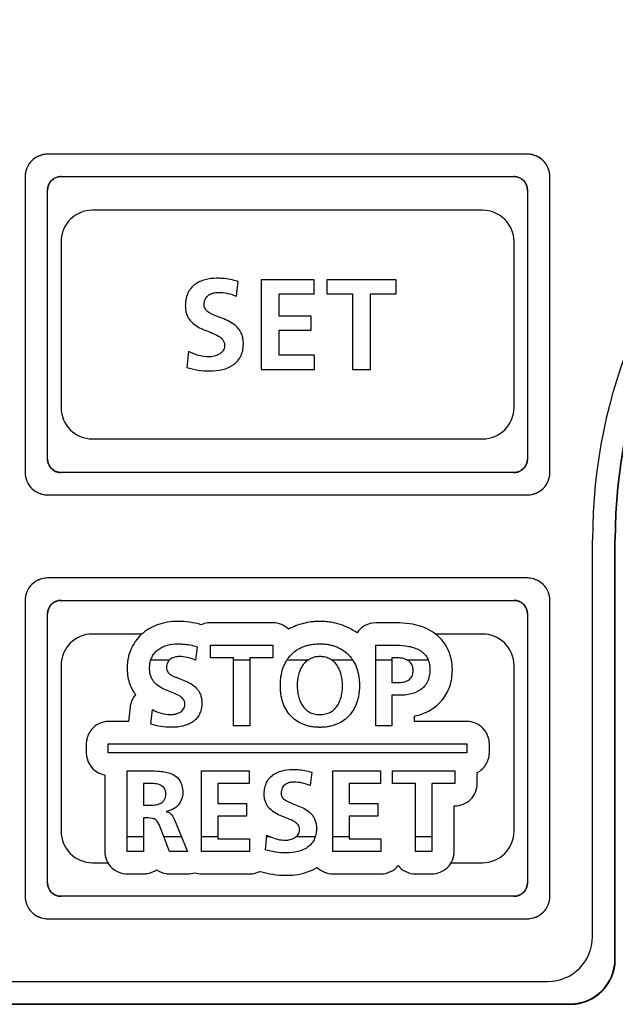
# Model space of a CAD drawing. Header units: millimetres. Extents: x 35 to 807, y -209 to 637.
# Tile 28 of 40: x 367 to 380, y 233 to 255. Entities that reach past the tile are written whole.
import ezdxf

# ---------------------------------------------------------------- set-up
doc = ezdxf.new("R2010")
doc.units = ezdxf.units.MM
doc.layers.add('11', color=2, linetype='CONTINUOUS')

msp = doc.modelspace()

# ---------------------------------------------------------------- linework, layer by layer
at = {"layer": '11'}
for p, q in [((367.514, 252.155), (367.513, 252.155)), ((378.465, 252.224), (367.765, 252.224)), ((378.716, 252.155), (378.715, 252.156)), ((367.333, 251.975), (367.333, 251.974)), ((378.897, 251.974), (378.896, 251.975)), ((367.265, 251.724), (367.265, 245.124)), ((368.065, 251.724), (378.165, 251.724)), ((378.965, 245.124), (378.965, 251.724)), ((367.765, 245.424), (367.765, 251.424)), ((378.465, 251.424), (378.465, 245.424)), ((377.465, 250.974), (368.765, 250.974)), ((368.065, 250.274), (368.065, 246.574)), ((378.165, 246.574), (378.165, 250.274)), ((371.976, 249.056), (372.013, 249.385)), ((372.528, 249.422), (372.528, 247.424)), ((373.708, 249.422), (372.528, 249.422)), ((373.708, 249.108), (373.708, 249.422)), ((373.989, 249.422), (373.989, 249.108)), ((375.536, 249.422), (373.989, 249.422)), ((375.536, 249.108), (375.536, 249.422)), ((372.929, 248.615), (372.929, 249.108)), ((372.929, 249.108), (373.708, 249.108)), ((373.989, 249.108), (374.562, 249.108)), ((374.562, 249.108), (374.562, 247.424)), ((374.963, 247.424), (374.963, 249.108)), ((374.963, 249.108), (375.536, 249.108)), ((373.642, 248.615), (372.929, 248.615)), ((373.642, 248.3), (373.642, 248.615)), ((372.929, 247.739), (372.929, 248.3)), ((372.929, 248.3), (373.642, 248.3)), ((370.905, 247.827), (370.868, 247.467)), ((373.714, 247.739), (372.929, 247.739)), ((373.714, 247.424), (373.714, 247.739)), ((372.528, 247.424), (373.714, 247.424)), ((374.562, 247.424), (374.963, 247.424)), ((368.765, 245.874), (377.465, 245.874)), ((378.165, 245.124), (368.065, 245.124)), ((367.333, 244.873), (367.333, 244.872)), ((378.896, 244.872), (378.896, 244.873)), ((367.513, 244.692), (367.514, 244.692)), ((367.765, 244.624), (378.465, 244.624)), ((378.715, 244.692), (378.716, 244.692)), ((379.915, 234.774), (379.915, 243.624)), ((380.415, 234.273), (380.415, 243.624)), ((380.424, 234.265), (380.424, 243.624)), ((367.514, 242.705), (367.513, 242.704)), ((378.465, 242.773), (367.765, 242.773)), ((378.716, 242.704), (378.715, 242.705)), ((367.333, 242.524), (367.333, 242.523)), ((378.897, 242.523), (378.896, 242.524)), ((367.265, 242.273), (367.265, 235.673)), ((368.065, 242.273), (378.165, 242.273)), ((378.965, 235.673), (378.965, 242.273)), ((367.765, 235.973), (367.765, 241.973)), ((372.787, 241.772), (371.395, 241.772)), ((375.54, 241.772), (375.083, 241.772)), ((378.465, 241.973), (378.465, 235.973)), ((369.869, 241.523), (368.765, 241.523)), ((377.465, 241.523), (376.413, 241.523)), ((371.099, 241.239), (371.066, 240.942)), ((371.395, 240.989), (371.395, 241.272)), ((371.395, 241.272), (372.787, 241.272)), ((372.787, 241.272), (372.787, 240.989)), ((375.083, 239.473), (375.083, 241.272)), ((375.083, 241.272), (375.54, 241.272)), ((370.069, 240.949), (370.488, 240.949)), ((371.049, 240.949), (371.066, 240.949)), ((371.911, 240.989), (371.395, 240.989)), ((371.911, 239.473), (371.911, 240.989)), ((371.911, 240.949), (372.272, 240.949)), ((372.272, 240.989), (372.272, 239.473)), ((372.787, 240.989), (372.272, 240.989)), ((373.106, 240.949), (373.582, 240.949)), ((374.092, 240.949), (374.563, 240.949)), ((375.083, 240.949), (375.444, 240.949)), ((375.444, 240.989), (375.444, 240.44)), ((375.571, 240.989), (375.444, 240.989)), ((375.773, 240.949), (376.25, 240.949)), ((368.065, 240.823), (368.065, 237.123)), ((378.165, 237.123), (378.165, 240.823)), ((375.444, 240.44), (375.571, 240.44)), ((375.444, 240.156), (375.444, 239.473)), ((375.597, 240.156), (375.444, 240.156)), ((369.604, 239.888), (369.572, 239.573)), ((370.068, 239.512), (370.102, 239.836)), ((369.572, 239.573), (369.128, 239.573)), ((375.944, 239.573), (375.944, 239.692)), ((377.115, 239.573), (375.944, 239.573)), ((372.272, 239.473), (371.911, 239.473)), ((375.444, 239.473), (375.083, 239.473)), ((368.628, 239.073), (368.628, 238.873)), ((369.115, 238.873), (369.115, 239.073)), ((369.115, 239.073), (377.115, 239.073)), ((377.115, 239.073), (377.115, 238.873)), ((377.615, 238.873), (377.615, 239.073)), ((377.115, 238.873), (369.115, 238.873)), ((369.541, 236.673), (369.541, 238.473)), ((369.541, 238.473), (369.931, 238.473)), ((371.199, 236.673), (371.199, 238.473)), ((371.199, 238.473), (372.261, 238.473)), ((372.261, 238.473), (372.261, 238.189)), ((374.128, 236.673), (374.128, 238.473)), ((374.128, 238.473), (375.191, 238.473)), ((375.191, 238.473), (375.191, 238.189)), ((375.453, 238.189), (375.453, 238.473)), ((375.453, 238.473), (376.845, 238.473)), ((376.845, 238.473), (376.845, 238.189)), ((369.041, 238.382), (369.041, 236.673)), ((373.655, 238.439), (373.621, 238.143)), ((377.345, 238.189), (377.345, 238.432)), ((369.902, 238.189), (369.902, 237.704)), ((370.021, 238.189), (369.902, 238.189)), ((371.56, 238.189), (371.56, 237.745)), ((372.261, 238.189), (371.56, 238.189)), ((374.489, 238.189), (374.489, 237.745)), ((375.191, 238.189), (374.489, 238.189)), ((375.968, 238.189), (375.453, 238.189)), ((375.968, 236.673), (375.968, 238.189)), ((376.329, 238.189), (376.329, 236.673)), ((376.845, 238.189), (376.329, 238.189)), ((369.902, 237.704), (370.021, 237.704)), ((371.56, 237.745), (372.202, 237.745)), ((372.202, 237.745), (372.202, 237.462)), ((374.489, 237.745), (375.131, 237.745)), ((375.131, 237.745), (375.131, 237.462)), ((376.83, 236.673), (376.83, 237.689)), ((376.83, 237.689), (376.845, 237.689)), ((369.902, 237.42), (369.902, 236.673)), ((370.018, 237.42), (369.902, 237.42)), ((370.408, 237.568), (370.408, 237.562)), ((370.598, 237.377), (370.887, 236.673)), ((371.56, 237.462), (371.56, 236.956)), ((372.202, 237.462), (371.56, 237.462)), ((374.489, 237.462), (374.489, 236.956)), ((375.131, 237.462), (374.489, 237.462)), ((370.485, 236.673), (370.268, 237.235)), ((369.902, 236.998), (369.541, 236.998)), ((370.754, 236.998), (370.36, 236.998)), ((371.56, 236.998), (371.199, 236.998)), ((371.56, 236.956), (372.266, 236.956)), ((372.266, 236.956), (372.266, 236.673)), ((372.623, 236.711), (372.657, 237.036)), ((372.737, 236.998), (372.653, 236.998)), ((373.732, 236.998), (373.3, 236.998)), ((374.489, 236.998), (374.128, 236.998)), ((374.489, 236.956), (375.196, 236.956)), ((375.196, 236.956), (375.196, 236.673)), ((376.329, 236.998), (375.968, 236.998)), ((369.902, 236.673), (369.541, 236.673)), ((370.887, 236.673), (370.485, 236.673)), ((372.266, 236.673), (371.199, 236.673)), ((375.196, 236.673), (374.128, 236.673)), ((376.329, 236.673), (375.968, 236.673)), ((368.765, 236.423), (369.109, 236.423)), ((376.762, 236.423), (377.465, 236.423)), ((369.541, 236.173), (369.902, 236.173)), ((370.485, 236.173), (370.887, 236.173)), ((371.198, 236.173), (372.266, 236.173)), ((372.503, 236.226), (372.541, 236.217)), ((374.128, 236.173), (375.196, 236.173)), ((375.969, 236.173), (376.33, 236.173)), ((378.165, 235.673), (368.065, 235.673)), ((367.333, 235.422), (367.333, 235.421)), ((378.896, 235.421), (378.896, 235.422)), ((367.513, 235.241), (367.514, 235.241)), ((378.715, 235.241), (378.716, 235.241)), ((367.765, 235.173), (378.465, 235.173)), ((354.215, 233.774), (378.915, 233.774)), ((353.706, 233.265), (379.424, 233.265)), ((353.715, 233.274), (379.415, 233.274))]:
    msp.add_line(p, q, dxfattribs=at)
for centre, radius, start, end in [((391.915, 243.624), 12, 90, 180), ((391.915, 243.624), 11.5, 90, 180), ((391.915, 243.624), 11.491, 90, 180), ((367.748, 251.739), 0.477, 127.314, 134.9462), ((367.764, 251.719), 0.503, 119.9064, 127.3215), ((367.772, 251.704), 0.52, 112.5499, 119.8045), ((367.774, 251.701), 0.523, 112.3627, 112.5587), ((367.773, 251.703), 0.521, 105.1582, 112.3685), ((367.772, 251.708), 0.516, 104.9727, 105.1476), ((367.769, 251.718), 0.505, 97.5862, 104.9989), ((367.765, 251.748), 0.476, 90.0472, 97.598), ((378.464, 251.749), 0.475, 82.329, 89.9519), ((378.461, 251.719), 0.504, 74.9934, 82.342), ((378.458, 251.709), 0.515, 74.8466, 75.0193), ((378.457, 251.704), 0.52, 67.6229, 74.8356), ((378.456, 251.702), 0.522, 67.4318, 67.629), ((378.457, 251.705), 0.519, 60.1885, 67.4403), ((378.465, 251.719), 0.503, 52.6564, 60.0822), ((378.481, 251.739), 0.477, 45.0432, 52.6638), ((367.784, 251.716), 0.52, 157.6079, 164.8251), ((367.786, 251.715), 0.522, 157.4159, 157.6145), ((367.783, 251.716), 0.519, 150.1745, 157.424), ((367.769, 251.724), 0.503, 142.6348, 150.0621), ((367.749, 251.74), 0.477, 135.0238, 142.6423), ((378.481, 251.74), 0.477, 37.3277, 44.9657), ((378.46, 251.724), 0.503, 29.932, 37.3355), ((378.446, 251.716), 0.519, 22.5714, 29.8212), ((378.444, 251.715), 0.522, 22.3812, 22.5795), ((378.446, 251.716), 0.52, 15.172, 22.3878), ((367.738, 251.724), 0.474, 172.3248, 179.9516), ((367.768, 251.72), 0.503, 164.98, 172.3377), ((367.778, 251.717), 0.514, 164.8365, 165.0065), ((368.051, 251.438), 0.281, 130.8254, 139.3094), ((368.061, 251.426), 0.296, 122.65, 130.8075), ((368.068, 251.415), 0.309, 114.5308, 122.6627), ((368.07, 251.411), 0.313, 106.4423, 114.5499), ((368.068, 251.419), 0.305, 98.4001, 106.4617), ((368.066, 251.427), 0.297, 98.1697, 98.366), ((368.065, 251.438), 0.286, 90.055, 98.2192), ((378.164, 251.438), 0.286, 81.7808, 89.945), ((378.163, 251.428), 0.297, 81.634, 81.8303), ((378.162, 251.419), 0.305, 73.5911, 81.6003), ((378.16, 251.411), 0.313, 65.5938, 73.6101), ((378.161, 251.415), 0.31, 57.5172, 65.6127), ((378.168, 251.426), 0.296, 49.3255, 57.5307), ((378.178, 251.438), 0.281, 40.8255, 49.3095), ((378.451, 251.717), 0.514, 14.9899, 15.1606), ((378.462, 251.72), 0.503, 7.5976, 15.0168), ((378.491, 251.724), 0.474, 0.0475, 7.6091), ((368.051, 251.424), 0.286, 171.7807, 179.945), ((368.061, 251.422), 0.297, 171.634, 171.8303), ((368.069, 251.421), 0.305, 163.591, 171.6002), ((368.077, 251.419), 0.313, 155.5937, 163.61), ((368.074, 251.42), 0.31, 147.5171, 155.6126), ((368.063, 251.428), 0.296, 139.3254, 147.5306), ((378.167, 251.428), 0.296, 32.6501, 40.8077), ((378.156, 251.421), 0.309, 24.5309, 32.6628), ((378.152, 251.419), 0.313, 16.4423, 24.55), ((378.16, 251.421), 0.305, 8.4001, 16.4617), ((378.168, 251.422), 0.297, 8.1697, 8.366), ((378.179, 251.424), 0.286, 0.055, 8.2193), ((368.765, 250.274), 0.7, 90, 180), ((377.465, 250.274), 0.7, 0, 90), ((368.765, 246.574), 0.7, 180, 270), ((377.465, 246.574), 0.7, 270, 0), ((368.051, 245.424), 0.286, 180.055, 188.2192), ((368.061, 245.425), 0.297, 188.1697, 188.366), ((368.069, 245.427), 0.305, 188.4001, 196.4617), ((368.077, 245.429), 0.313, 196.4423, 204.55), ((368.074, 245.427), 0.309, 204.5308, 212.6627), ((378.155, 245.427), 0.31, 327.5172, 335.6127), ((378.152, 245.429), 0.313, 335.5938, 343.6101), ((378.16, 245.427), 0.305, 343.591, 351.6003), ((378.179, 245.424), 0.286, 351.7808, 359.945), ((378.168, 245.425), 0.297, 351.634, 351.8303), ((367.74, 245.124), 0.476, 180.0473, 187.6014), ((367.77, 245.128), 0.505, 187.5896, 195.0045), ((368.062, 245.42), 0.296, 212.65, 220.8076), ((368.051, 245.41), 0.281, 220.8255, 229.3095), ((368.061, 245.422), 0.296, 229.3254, 237.5306), ((368.068, 245.433), 0.31, 237.5172, 245.6127), ((368.07, 245.436), 0.313, 245.5938, 253.6101), ((368.068, 245.428), 0.305, 253.591, 261.6003), ((368.066, 245.42), 0.297, 261.634, 261.8303), ((368.065, 245.41), 0.286, 261.7808, 269.945), ((378.164, 245.41), 0.286, 270.055, 278.2192), ((378.163, 245.42), 0.297, 278.1697, 278.366), ((378.162, 245.428), 0.305, 278.4001, 286.4617), ((378.16, 245.436), 0.313, 286.4423, 294.55), ((378.161, 245.433), 0.309, 294.5308, 302.6627), ((378.169, 245.421), 0.296, 302.65, 310.8076), ((378.178, 245.41), 0.281, 310.8255, 319.3095), ((378.167, 245.42), 0.296, 319.3254, 327.5306), ((378.46, 245.128), 0.505, 344.9998, 352.3435), ((378.489, 245.124), 0.476, 352.3303, 359.9519), ((367.78, 245.13), 0.516, 194.9781, 195.1522), ((367.785, 245.132), 0.521, 195.1629, 202.3752), ((367.787, 245.133), 0.523, 202.3694, 202.566), ((367.784, 245.131), 0.52, 202.5571, 209.8118), ((367.769, 245.123), 0.503, 209.916, 217.3292), ((378.46, 245.123), 0.503, 322.6627, 330.0902), ((378.446, 245.131), 0.52, 330.1924, 337.4476), ((378.444, 245.132), 0.521, 337.629, 344.8401), ((378.443, 245.133), 0.523, 337.4387, 337.6348), ((378.45, 245.13), 0.516, 344.8507, 345.0254), ((367.745, 245.104), 0.472, 217.2824, 232.7017), ((367.764, 245.128), 0.503, 232.6555, 240.0841), ((367.772, 245.143), 0.52, 240.1882, 247.4429), ((367.774, 245.145), 0.523, 247.434, 247.6306), ((367.773, 245.144), 0.521, 247.6248, 254.8371), ((367.772, 245.139), 0.516, 254.8478, 255.0219), ((367.769, 245.128), 0.505, 254.9961, 262.3422), ((367.765, 245.099), 0.476, 262.329, 269.9518), ((378.464, 245.098), 0.475, 270.0475, 277.6066), ((378.461, 245.127), 0.504, 277.5949, 285.0127), ((378.458, 245.138), 0.515, 284.9861, 285.158), ((378.457, 245.143), 0.52, 285.1691, 292.3839), ((378.456, 245.145), 0.522, 292.3777, 292.5754), ((378.457, 245.142), 0.519, 292.5669, 299.8188), ((378.465, 245.128), 0.503, 299.9276, 307.3345), ((378.481, 245.108), 0.477, 307.3268, 314.9656), ((378.481, 245.107), 0.477, 315.0436, 322.67), ((367.748, 242.289), 0.477, 127.314, 134.9462), ((367.764, 242.268), 0.503, 119.9064, 127.3215), ((367.772, 242.254), 0.52, 112.5499, 119.8045), ((367.774, 242.251), 0.523, 112.3627, 112.5587), ((367.773, 242.252), 0.521, 105.1582, 112.3685), ((367.772, 242.258), 0.516, 104.9727, 105.1476), ((367.769, 242.268), 0.505, 97.5862, 104.9989), ((367.765, 242.297), 0.476, 90.0472, 97.598), ((378.464, 242.298), 0.475, 82.329, 89.9519), ((378.461, 242.269), 0.504, 74.9934, 82.342), ((378.458, 242.259), 0.515, 74.8466, 75.0193), ((378.457, 242.253), 0.52, 67.6229, 74.8356), ((378.456, 242.251), 0.522, 67.4318, 67.629), ((378.457, 242.254), 0.519, 60.1885, 67.4403), ((378.465, 242.268), 0.503, 52.6564, 60.0822), ((378.481, 242.289), 0.477, 45.0432, 52.6638), ((367.784, 242.265), 0.52, 157.6079, 164.8251), ((367.786, 242.264), 0.522, 157.4159, 157.6145), ((367.783, 242.265), 0.519, 150.1745, 157.424), ((367.769, 242.273), 0.503, 142.6348, 150.0621), ((367.749, 242.289), 0.477, 135.0238, 142.6423), ((378.481, 242.289), 0.477, 37.3277, 44.9657), ((378.46, 242.273), 0.503, 29.932, 37.3355), ((378.446, 242.265), 0.519, 22.5714, 29.8212), ((378.444, 242.264), 0.522, 22.3812, 22.5795), ((378.446, 242.265), 0.52, 15.172, 22.3878), ((367.738, 242.273), 0.474, 172.3248, 179.9516), ((367.768, 242.269), 0.503, 164.98, 172.3377), ((367.778, 242.267), 0.514, 164.8365, 165.0065), ((368.061, 241.975), 0.296, 122.65, 130.8075), ((368.068, 241.964), 0.309, 114.5308, 122.6627), ((368.07, 241.961), 0.313, 106.4423, 114.5499), ((368.068, 241.969), 0.305, 98.4001, 106.4617), ((368.066, 241.977), 0.297, 98.1697, 98.366), ((368.065, 241.987), 0.286, 90.055, 98.2192), ((378.164, 241.987), 0.286, 81.7808, 89.945), ((378.163, 241.977), 0.297, 81.634, 81.8303), ((378.162, 241.969), 0.305, 73.5911, 81.6003), ((378.16, 241.961), 0.313, 65.5938, 73.6101), ((378.161, 241.964), 0.31, 57.5172, 65.6127), ((378.168, 241.975), 0.296, 49.3255, 57.5307), ((378.451, 242.267), 0.514, 14.9899, 15.1606), ((378.462, 242.269), 0.503, 7.5976, 15.0168), ((378.491, 242.273), 0.474, 0.0475, 7.6091), ((368.051, 241.973), 0.286, 171.7807, 179.945), ((368.061, 241.972), 0.297, 171.634, 171.8303), ((368.069, 241.97), 0.305, 163.591, 171.6002), ((368.077, 241.968), 0.313, 155.5937, 163.61), ((368.074, 241.97), 0.31, 147.5171, 155.6126), ((368.063, 241.977), 0.296, 139.3254, 147.5306), ((368.051, 241.987), 0.281, 130.8254, 139.3094), ((378.178, 241.987), 0.281, 40.8255, 49.3095), ((378.167, 241.977), 0.296, 32.6501, 40.8077), ((378.156, 241.97), 0.309, 24.5309, 32.6628), ((378.152, 241.968), 0.313, 16.4423, 24.55), ((378.16, 241.97), 0.305, 8.4001, 16.4617), ((378.168, 241.972), 0.297, 8.1697, 8.366), ((378.179, 241.973), 0.286, 0.055, 8.2193), ((370.667, 239.913), 1.891, 73.8504, 89.9434), ((368.765, 240.823), 0.7, 90, 180), ((377.465, 240.823), 0.7, 0, 90), ((370.694, 240.088), 0.932, 66.5084, 67.6018), ((369.135, 239.068), 0.508, 167.5746, 168.1281), ((377.095, 239.065), 0.52, 17.5664, 17.9002), ((369.134, 238.877), 0.507, 191.9123, 192.4096), ((369.137, 238.878), 0.51, 192.4111, 194.6), ((377.11, 238.877), 0.505, 342.0148, 342.3364), ((368.765, 237.123), 0.7, 180, 270), ((373.13, 237.907), 0.991, 241.4819, 246.6438), ((377.465, 237.123), 0.7, 270, 0), ((368.051, 235.973), 0.286, 180.055, 188.2192), ((368.061, 235.974), 0.297, 188.1697, 188.366), ((368.069, 235.976), 0.305, 188.4001, 196.4617), ((368.077, 235.978), 0.313, 196.4423, 204.55), ((368.074, 235.976), 0.309, 204.5308, 212.6627), ((378.155, 235.976), 0.31, 327.5172, 335.6127), ((378.152, 235.978), 0.313, 335.5938, 343.6101), ((378.16, 235.976), 0.305, 343.591, 351.6003), ((378.179, 235.973), 0.286, 351.7808, 359.945), ((378.168, 235.974), 0.297, 351.634, 351.8303), ((367.74, 235.673), 0.476, 180.0473, 187.6014), ((368.062, 235.969), 0.296, 212.65, 220.8076), ((368.051, 235.959), 0.281, 220.8255, 229.3095), ((368.061, 235.971), 0.296, 229.3254, 237.5306), ((368.068, 235.982), 0.31, 237.5172, 245.6127), ((368.07, 235.985), 0.313, 245.5938, 253.6101), ((368.068, 235.977), 0.305, 253.591, 261.6003), ((368.066, 235.969), 0.297, 261.634, 261.8303), ((368.065, 235.959), 0.286, 261.7808, 269.945), ((378.164, 235.959), 0.286, 270.055, 278.2192), ((378.163, 235.969), 0.297, 278.1697, 278.366), ((378.162, 235.978), 0.305, 278.4001, 286.4617), ((378.16, 235.986), 0.313, 286.4423, 294.55), ((378.161, 235.982), 0.309, 294.5308, 302.6627), ((378.169, 235.971), 0.296, 302.65, 310.8076), ((378.178, 235.959), 0.281, 310.8255, 319.3095), ((378.167, 235.969), 0.296, 319.3254, 327.5306), ((378.489, 235.673), 0.476, 352.3303, 359.9519), ((367.77, 235.677), 0.505, 187.5896, 195.0045), ((367.78, 235.68), 0.516, 194.9781, 195.1522), ((367.785, 235.681), 0.521, 195.1629, 202.3752), ((367.787, 235.682), 0.523, 202.3694, 202.566), ((367.784, 235.681), 0.52, 202.5571, 209.8118), ((367.769, 235.672), 0.503, 209.916, 217.3292), ((378.46, 235.672), 0.503, 322.6627, 330.0902), ((378.446, 235.681), 0.52, 330.1924, 337.4476), ((378.444, 235.681), 0.521, 337.629, 344.8401), ((378.443, 235.682), 0.523, 337.4387, 337.6348), ((378.45, 235.68), 0.516, 344.8507, 345.0254), ((378.46, 235.677), 0.505, 344.9998, 352.3435), ((367.745, 235.653), 0.472, 217.2824, 232.7017), ((367.764, 235.677), 0.503, 232.6555, 240.0841), ((367.772, 235.692), 0.52, 240.1882, 247.4429), ((367.774, 235.695), 0.523, 247.434, 247.6306), ((367.773, 235.693), 0.521, 247.6248, 254.8371), ((367.772, 235.688), 0.516, 254.8478, 255.0219), ((367.769, 235.678), 0.505, 254.9961, 262.3422), ((378.461, 235.677), 0.504, 277.5949, 285.0127), ((378.458, 235.687), 0.515, 284.9861, 285.158), ((378.457, 235.692), 0.52, 285.1691, 292.3839), ((378.456, 235.694), 0.522, 292.3777, 292.5754), ((378.457, 235.691), 0.519, 292.5669, 299.8188), ((378.465, 235.677), 0.503, 299.9276, 307.3345), ((378.481, 235.657), 0.477, 307.3268, 314.9656), ((378.481, 235.656), 0.477, 315.0436, 322.67), ((367.765, 235.649), 0.476, 262.329, 269.9518), ((378.464, 235.647), 0.475, 270.0475, 277.6066), ((378.915, 234.774), 1, 270, 0)]:
    msp.add_arc(centre, radius, start, end, dxfattribs=at)
for centre, major_axis, start_param, end_param in [((379.415, 234.274), (-0.707, 0.707), 2.356347, 3.926839), ((379.423, 234.265), (0.707, -0.707), -0.785246, 0.785246)]:
    msp.add_ellipse(centre, major_axis=major_axis, ratio=0.999695, start_param=start_param, end_param=end_param, dxfattribs=at)
for points, knots in [([(367.765, 252.224), (367.637, 252.224), (367.372, 252.117), (367.265, 251.851), (367.265, 251.724)], [0, 0, 0, 0, 0.500351, 1, 1, 1, 1]), ([(378.965, 251.724), (378.965, 251.851), (378.858, 252.117), (378.592, 252.224), (378.465, 252.224)], [0, 0, 0, 0, 0.499831, 1, 1, 1, 1]), ([(367.765, 251.424), (367.765, 251.501), (367.829, 251.66), (367.988, 251.724), (368.065, 251.724)], [0, 0, 0, 0, 0.499999, 1, 1, 1, 1]), ([(378.165, 251.724), (378.241, 251.724), (378.401, 251.66), (378.465, 251.501), (378.465, 251.424)], [0, 0, 0, 0, 0.500001, 1, 1, 1, 1]), ([(371.535, 249.457), (371.448, 249.457), (371.319, 249.442), (371.158, 249.386), (371.051, 249.323), (370.96, 249.239), (370.902, 249.15), (370.869, 249.068), (370.85, 249), (370.841, 248.939), (370.837, 248.887), (370.836, 248.841), (370.838, 248.789), (370.847, 248.717), (370.87, 248.636), (370.914, 248.552), (370.99, 248.459), (371.111, 248.371), (371.272, 248.298), (371.43, 248.239), (371.552, 248.185), (371.632, 248.131), (371.677, 248.085), (371.701, 248.037), (371.711, 247.996), (371.713, 247.963), (371.711, 247.93), (371.702, 247.89), (371.681, 247.844), (371.641, 247.799), (371.575, 247.751), (371.479, 247.715), (371.397, 247.704), (371.357, 247.704)], [0, 0, 0, 0, 0.090349, 0.134023, 0.176647, 0.219029, 0.262793, 0.285951, 0.310375, 0.336417, 0.350158, 0.364435, 0.385201, 0.404534, 0.439813, 0.472152, 0.503095, 0.564357, 0.626443, 0.686687, 0.740769, 0.764615, 0.786602, 0.807971, 0.819135, 0.831048, 0.842427, 0.853205, 0.873762, 0.894142, 0.915025, 0.958121, 1, 1, 1, 1]), ([(372.013, 249.385), (371.9, 249.423), (371.739, 249.452), (371.577, 249.457), (371.535, 249.457)], [0, 0, 0, 0, 0.738568, 1, 1, 1, 1]), ([(371.254, 248.864), (371.254, 248.91), (371.27, 248.998), (371.355, 249.091), (371.46, 249.134), (371.533, 249.142), (371.569, 249.142)], [0, 0, 0, 0, 0.293593, 0.535764, 0.771208, 1, 1, 1, 1]), ([(371.38, 247.389), (371.477, 247.389), (371.619, 247.403), (371.795, 247.46), (371.909, 247.523), (372.004, 247.607), (372.064, 247.695), (372.098, 247.776), (372.117, 247.843), (372.126, 247.903), (372.13, 247.954), (372.131, 248), (372.129, 248.053), (372.12, 248.125), (372.097, 248.208), (372.053, 248.293), (371.977, 248.388), (371.856, 248.478), (371.695, 248.551), (371.56, 248.601), (371.459, 248.642), (371.375, 248.682), (371.284, 248.742), (371.254, 248.825), (371.254, 248.864)], [0, 0, 0, 0, 0.119621, 0.175125, 0.227973, 0.279351, 0.331436, 0.358727, 0.387377, 0.417823, 0.433859, 0.450501, 0.475519, 0.498835, 0.541416, 0.580422, 0.617654, 0.690985, 0.764886, 0.83627, 0.869363, 0.899885, 0.952196, 1, 1, 1, 1]), ([(370.868, 247.467), (370.95, 247.446), (371.118, 247.401), (371.292, 247.389), (371.38, 247.389)], [0, 0, 0, 0, 0.491012, 1, 1, 1, 1]), ([(368.065, 245.124), (367.988, 245.124), (367.829, 245.188), (367.765, 245.347), (367.765, 245.424)], [0, 0, 0, 0, 0.5, 1, 1, 1, 1]), ([(378.465, 245.424), (378.465, 245.347), (378.401, 245.188), (378.241, 245.124), (378.165, 245.124)], [0, 0, 0, 0, 0.5, 1, 1, 1, 1]), ([(367.265, 245.124), (367.265, 244.996), (367.371, 244.73), (367.637, 244.624), (367.765, 244.624)], [0, 0, 0, 0, 0.5, 1, 1, 1, 1]), ([(378.465, 244.624), (378.592, 244.624), (378.858, 244.73), (378.965, 244.996), (378.965, 245.124)], [0, 0, 0, 0, 0.499819, 1, 1, 1, 1]), ([(367.765, 242.773), (367.637, 242.773), (367.372, 242.666), (367.265, 242.401), (367.265, 242.273)], [0, 0, 0, 0, 0.500351, 1, 1, 1, 1]), ([(378.965, 242.273), (378.965, 242.401), (378.858, 242.666), (378.592, 242.773), (378.465, 242.773)], [0, 0, 0, 0, 0.499831, 1, 1, 1, 1]), ([(367.765, 241.973), (367.765, 242.05), (367.829, 242.209), (367.988, 242.273), (368.065, 242.273)], [0, 0, 0, 0, 0.499999, 1, 1, 1, 1]), ([(378.165, 242.273), (378.241, 242.273), (378.401, 242.209), (378.465, 242.05), (378.465, 241.973)], [0, 0, 0, 0, 0.500001, 1, 1, 1, 1]), ([(370.669, 241.803), (370.514, 241.803), (370.217, 241.759), (369.897, 241.57), (369.715, 241.361), (369.615, 241.18), (369.572, 241.037), (369.557, 240.958), (369.556, 240.949)], [0, 0, 0, 0, 0.303316, 0.576406, 0.709147, 0.843003, 0.981333, 1, 1, 1, 1]), ([(371.395, 241.772), (371.377, 241.772), (371.308, 241.769), (371.24, 241.75), (371.193, 241.729)], [0, 0, 0, 0, 0.257073, 1, 1, 1, 1]), ([(373.137, 241.63), (373.092, 241.674), (372.982, 241.747), (372.853, 241.772), (372.787, 241.772)], [0, 0, 0, 0, 0.491304, 1, 1, 1, 1]), ([(374.665, 241.546), (374.609, 241.587), (374.487, 241.66), (374.287, 241.742), (374.106, 241.784), (373.955, 241.801), (373.844, 241.805), (373.739, 241.801), (373.614, 241.79), (373.463, 241.762), (373.293, 241.707), (373.187, 241.657), (373.137, 241.63)], [0, 0, 0, 0, 0.130253, 0.263521, 0.40181, 0.47357, 0.547421, 0.608467, 0.667854, 0.782419, 0.892702, 1, 1, 1, 1]), ([(375.083, 241.772), (375, 241.772), (374.834, 241.73), (374.709, 241.613), (374.665, 241.546)], [0, 0, 0, 0, 0.507746, 1, 1, 1, 1]), ([(376.769, 240.949), (376.758, 241.002), (376.707, 241.183), (376.521, 241.478), (376.092, 241.731), (375.737, 241.772), (375.54, 241.772)], [0, 0, 0, 0, 0.100305, 0.347937, 0.63156, 1, 1, 1, 1]), ([(370.069, 240.949), (370.069, 240.951), (370.076, 240.971), (370.099, 241.027), (370.151, 241.107), (370.233, 241.183), (370.33, 241.239), (370.474, 241.29), (370.591, 241.303), (370.669, 241.303)], [0, 0, 0, 0, 0.007935, 0.088311, 0.240181, 0.387237, 0.535115, 0.686625, 1, 1, 1, 1]), ([(370.669, 241.303), (370.707, 241.303), (370.852, 241.299), (370.997, 241.273), (371.099, 241.239)], [0, 0, 0, 0, 0.261448, 1, 1, 1, 1]), ([(373.105, 240.949), (373.128, 240.984), (373.187, 241.061), (373.282, 241.143), (373.379, 241.202), (373.458, 241.238), (373.544, 241.267), (373.636, 241.288), (373.717, 241.298), (373.785, 241.303), (373.819, 241.303), (373.837, 241.303)], [0, 0, 0, 0, 0.146423, 0.341457, 0.441173, 0.543604, 0.649756, 0.760598, 0.877051, 0.937666, 1, 1, 1, 1]), ([(373.837, 241.303), (373.854, 241.303), (373.889, 241.303), (373.956, 241.298), (374.036, 241.288), (374.127, 241.266), (374.239, 241.228), (374.366, 241.16), (374.483, 241.059), (374.542, 240.983), (374.564, 240.949)], [0, 0, 0, 0, 0.061929, 0.122237, 0.23837, 0.349279, 0.455855, 0.659424, 0.85688, 1, 1, 1, 1]), ([(375.54, 241.272), (375.634, 241.272), (375.774, 241.263), (375.948, 241.218), (376.063, 241.167), (376.16, 241.094), (376.219, 241.016), (376.244, 240.965), (376.25, 240.949)], [0, 0, 0, 0, 0.342569, 0.501442, 0.651053, 0.794224, 0.937818, 1, 1, 1, 1]), ([(369.556, 240.949), (369.551, 240.922), (369.543, 240.857), (369.539, 240.777), (369.54, 240.708), (369.544, 240.648), (369.552, 240.577), (369.569, 240.496), (369.598, 240.397), (369.647, 240.285), (369.699, 240.204), (369.727, 240.168)], [0, 0, 0, 0, 0.099119, 0.237422, 0.294491, 0.349835, 0.455779, 0.556153, 0.651777, 0.831518, 1, 1, 1, 1]), ([(370.509, 239.726), (370.545, 239.726), (370.618, 239.735), (370.705, 239.768), (370.764, 239.811), (370.8, 239.851), (370.819, 239.892), (370.827, 239.928), (370.829, 239.958), (370.827, 239.988), (370.818, 240.025), (370.797, 240.068), (370.756, 240.11), (370.684, 240.159), (370.574, 240.206), (370.432, 240.26), (370.287, 240.326), (370.178, 240.405), (370.109, 240.488), (370.07, 240.564), (370.049, 240.637), (370.041, 240.702), (370.039, 240.749), (370.04, 240.791), (370.044, 240.837), (370.052, 240.89), (370.063, 240.931), (370.069, 240.949)], [0, 0, 0, 0, 0.058867, 0.119404, 0.148728, 0.177341, 0.206193, 0.221315, 0.237278, 0.254028, 0.269725, 0.299765, 0.330667, 0.364175, 0.440158, 0.524794, 0.612016, 0.69808, 0.741553, 0.786986, 0.836551, 0.863714, 0.892889, 0.91296, 0.932278, 0.968884, 1, 1, 1, 1]), ([(370.487, 240.949), (370.47, 240.933), (370.428, 240.879), (370.416, 240.811), (370.416, 240.77)], [0, 0, 0, 0, 0.367049, 1, 1, 1, 1]), ([(370.7, 241.02), (370.667, 241.02), (370.601, 241.013), (370.529, 240.984), (370.495, 240.956), (370.487, 240.949)], [0, 0, 0, 0, 0.426618, 0.865809, 1, 1, 1, 1]), ([(373.81, 239.442), (373.801, 239.442), (373.775, 239.443), (373.716, 239.447), (373.635, 239.457), (373.542, 239.479), (373.429, 239.518), (373.302, 239.586), (373.174, 239.699), (373.076, 239.838), (373.005, 240.001), (372.971, 240.15), (372.957, 240.277), (372.954, 240.378), (372.957, 240.478), (372.971, 240.605), (373.006, 240.753), (373.06, 240.876), (373.098, 240.937), (373.105, 240.949)], [0, 0, 0, 0, 0.013163, 0.038743, 0.087836, 0.134516, 0.179195, 0.264144, 0.346316, 0.429023, 0.515041, 0.606451, 0.65468, 0.704743, 0.754778, 0.802875, 0.893804, 0.979205, 1, 1, 1, 1]), ([(373.582, 240.949), (373.56, 240.935), (373.51, 240.896), (373.446, 240.819), (373.393, 240.72), (373.344, 240.574), (373.327, 240.416), (373.335, 240.257), (373.356, 240.139), (373.391, 240.029), (373.442, 239.929), (373.512, 239.843), (373.586, 239.788), (373.654, 239.756), (373.71, 239.739), (373.761, 239.73), (373.803, 239.726), (373.826, 239.726), (373.837, 239.726)], [0, 0, 0, 0, 0.050248, 0.118752, 0.189043, 0.261635, 0.411185, 0.488232, 0.563901, 0.637276, 0.707978, 0.77669, 0.845557, 0.881232, 0.918441, 0.95781, 0.978515, 1, 1, 1, 1]), ([(373.837, 241.02), (373.826, 241.02), (373.804, 241.019), (373.763, 241.016), (373.713, 241.007), (373.657, 240.989), (373.614, 240.969), (373.59, 240.955), (373.582, 240.949)], [0, 0, 0, 0, 0.123054, 0.241944, 0.468923, 0.684618, 0.89245, 1, 1, 1, 1]), ([(374.564, 240.949), (374.573, 240.936), (374.611, 240.874), (374.667, 240.75), (374.702, 240.603), (374.717, 240.477), (374.72, 240.378), (374.717, 240.279), (374.702, 240.152), (374.668, 240.003), (374.596, 239.841), (374.497, 239.702), (374.369, 239.588), (374.242, 239.519), (374.129, 239.48), (374.037, 239.458), (373.957, 239.447), (373.889, 239.442), (373.846, 239.441), (373.819, 239.442), (373.81, 239.442)], [0, 0, 0, 0, 0.022454, 0.105865, 0.194124, 0.240575, 0.288739, 0.336958, 0.383558, 0.472305, 0.556317, 0.63741, 0.718, 0.801006, 0.844467, 0.889723, 0.93716, 0.96182, 0.987164, 1, 1, 1, 1]), ([(374.092, 240.949), (374.084, 240.955), (374.06, 240.969), (374.017, 240.989), (373.961, 241.007), (373.911, 241.016), (373.87, 241.019), (373.848, 241.02), (373.837, 241.02)], [0, 0, 0, 0, 0.107491, 0.315256, 0.530934, 0.757953, 0.876886, 1, 1, 1, 1]), ([(373.837, 239.726), (373.848, 239.726), (373.87, 239.726), (373.913, 239.73), (373.964, 239.739), (374.02, 239.756), (374.088, 239.788), (374.162, 239.843), (374.232, 239.929), (374.283, 240.029), (374.318, 240.139), (374.338, 240.257), (374.347, 240.416), (374.329, 240.574), (374.28, 240.72), (374.228, 240.819), (374.164, 240.896), (374.114, 240.935), (374.092, 240.949)], [0, 0, 0, 0, 0.021506, 0.042228, 0.081622, 0.118846, 0.154528, 0.223389, 0.292084, 0.36277, 0.436137, 0.511806, 0.588858, 0.738412, 0.810995, 0.88127, 0.949757, 1, 1, 1, 1]), ([(375.773, 240.949), (375.751, 240.96), (375.684, 240.983), (375.615, 240.989), (375.571, 240.989)], [0, 0, 0, 0, 0.358905, 1, 1, 1, 1]), ([(375.571, 240.44), (375.614, 240.44), (375.697, 240.446), (375.795, 240.48), (375.855, 240.53), (375.889, 240.578), (375.906, 240.627), (375.913, 240.671), (375.914, 240.708), (375.913, 240.744), (375.906, 240.789), (375.889, 240.839), (375.856, 240.89), (375.816, 240.926), (375.787, 240.943), (375.773, 240.949)], [0, 0, 0, 0, 0.164856, 0.313613, 0.384195, 0.456195, 0.534755, 0.578369, 0.625757, 0.673328, 0.71743, 0.797548, 0.87129, 0.943316, 1, 1, 1, 1]), ([(376.25, 240.949), (376.252, 240.945), (376.261, 240.921), (376.276, 240.874), (376.286, 240.817), (376.29, 240.767), (376.291, 240.729), (376.29, 240.69), (376.286, 240.642), (376.278, 240.584), (376.261, 240.52), (376.231, 240.444), (376.177, 240.36), (376.09, 240.28), (375.985, 240.222), (375.822, 240.168), (375.688, 240.156), (375.597, 240.156)], [0, 0, 0, 0, 0.008776, 0.061723, 0.11862, 0.148888, 0.180527, 0.211499, 0.241295, 0.297692, 0.350475, 0.40042, 0.494742, 0.586797, 0.681261, 0.781032, 1, 1, 1, 1]), ([(370.416, 240.77), (370.416, 240.735), (370.443, 240.66), (370.525, 240.606), (370.6, 240.57), (370.692, 240.533), (370.813, 240.488), (370.958, 240.422), (371.067, 240.341), (371.135, 240.256), (371.175, 240.179), (371.195, 240.105), (371.204, 240.039), (371.206, 239.992), (371.204, 239.95), (371.201, 239.904), (371.192, 239.85), (371.175, 239.79), (371.145, 239.717), (371.091, 239.638), (371.005, 239.562), (370.903, 239.506), (370.745, 239.454), (370.616, 239.442), (370.529, 239.442)], [0, 0, 0, 0, 0.047833, 0.100154, 0.130676, 0.163767, 0.235146, 0.309035, 0.382349, 0.419567, 0.458558, 0.50112, 0.524425, 0.549432, 0.566083, 0.582127, 0.612587, 0.641251, 0.668553, 0.720655, 0.772044, 0.824896, 0.8804, 1, 1, 1, 1]), ([(375.944, 239.692), (376.067, 239.719), (376.299, 239.803), (376.581, 240.036), (376.756, 240.358), (376.79, 240.602), (376.79, 240.728)], [0, 0, 0, 0, 0.260216, 0.500026, 0.739386, 1, 1, 1, 1]), ([(369.727, 240.168), (369.676, 240.11), (369.626, 240.015), (369.607, 239.914), (369.604, 239.888)], [0, 0, 0, 0, 0.745162, 1, 1, 1, 1]), ([(369.128, 239.573), (369, 239.573), (368.77, 239.481), (368.66, 239.27), (368.639, 239.178)], [0, 0, 0, 0, 0.578689, 1, 1, 1, 1]), ([(377.59, 239.225), (377.566, 239.3), (377.455, 239.488), (377.242, 239.573), (377.115, 239.573)], [0, 0, 0, 0, 0.37594, 1, 1, 1, 1]), ([(370.529, 239.442), (370.45, 239.442), (370.293, 239.452), (370.142, 239.493), (370.068, 239.512)], [0, 0, 0, 0, 0.508872, 1, 1, 1, 1]), ([(368.644, 238.75), (368.663, 238.677), (368.751, 238.501), (368.93, 238.402), (369.041, 238.382)], [0, 0, 0, 0, 0.393238, 1, 1, 1, 1]), ([(377.345, 238.432), (377.423, 238.473), (377.523, 238.563), (377.578, 238.682), (377.59, 238.721)], [0, 0, 0, 0, 0.691227, 1, 1, 1, 1]), ([(369.931, 238.473), (370.029, 238.473), (370.176, 238.474), (370.367, 238.454), (370.498, 238.422), (370.615, 238.365), (370.75, 238.236), (370.779, 238.084), (370.779, 237.985)], [0, 0, 0, 0, 0.263449, 0.391397, 0.511785, 0.624416, 0.734774, 1, 1, 1, 1]), ([(373.3, 236.997), (373.306, 237.002), (373.326, 237.018), (373.355, 237.051), (373.375, 237.092), (373.383, 237.129), (373.385, 237.158), (373.383, 237.188), (373.374, 237.225), (373.352, 237.268), (373.311, 237.31), (373.24, 237.359), (373.13, 237.406), (372.987, 237.46), (372.843, 237.526), (372.733, 237.605), (372.665, 237.688), (372.625, 237.764), (372.605, 237.837), (372.597, 237.902), (372.595, 237.948), (372.596, 237.991), (372.599, 238.037), (372.608, 238.092), (372.625, 238.154), (372.654, 238.227), (372.706, 238.307), (372.789, 238.383), (372.885, 238.439), (373.03, 238.491), (373.146, 238.504), (373.224, 238.504)], [0, 0, 0, 0, 0.010498, 0.033049, 0.055805, 0.067739, 0.080339, 0.09352, 0.105874, 0.12952, 0.15385, 0.180236, 0.240074, 0.30673, 0.375424, 0.443204, 0.477438, 0.513213, 0.552238, 0.573623, 0.596592, 0.612403, 0.627622, 0.656461, 0.683509, 0.709154, 0.757613, 0.804535, 0.851714, 0.900046, 1, 1, 1, 1]), ([(373.224, 238.504), (373.262, 238.504), (373.408, 238.499), (373.553, 238.473), (373.655, 238.439)], [0, 0, 0, 0, 0.261323, 1, 1, 1, 1]), ([(370.021, 237.704), (370.066, 237.704), (370.133, 237.707), (370.219, 237.722), (370.278, 237.743), (370.33, 237.774), (370.364, 237.812), (370.383, 237.848), (370.394, 237.88), (370.4, 237.909), (370.402, 237.934), (370.403, 237.954), (370.402, 237.973), (370.4, 237.998), (370.394, 238.026), (370.384, 238.056), (370.364, 238.091), (370.331, 238.126), (370.279, 238.155), (370.22, 238.174), (370.133, 238.187), (370.066, 238.189), (370.021, 238.189)], [0, 0, 0, 0, 0.130623, 0.193992, 0.254242, 0.311645, 0.368714, 0.398738, 0.430761, 0.465648, 0.484442, 0.504267, 0.523404, 0.541515, 0.57506, 0.605798, 0.634628, 0.689712, 0.745773, 0.805294, 0.868454, 1, 1, 1, 1]), ([(373.255, 238.22), (373.223, 238.22), (373.157, 238.212), (373.062, 238.174), (372.985, 238.09), (372.972, 238.011), (372.972, 237.97)], [0, 0, 0, 0, 0.228732, 0.464204, 0.706406, 1, 1, 1, 1]), ([(376.845, 237.689), (376.973, 237.689), (377.238, 237.796), (377.345, 238.061), (377.345, 238.189)], [0, 0, 0, 0, 0.500004, 1, 1, 1, 1]), ([(370.779, 237.985), (370.779, 237.887), (370.709, 237.677), (370.509, 237.581), (370.408, 237.568)], [0, 0, 0, 0, 0.489606, 1, 1, 1, 1]), ([(372.972, 237.97), (372.972, 237.935), (372.999, 237.86), (373.08, 237.806), (373.156, 237.77), (373.247, 237.733), (373.368, 237.688), (373.513, 237.622), (373.622, 237.541), (373.691, 237.456), (373.73, 237.379), (373.751, 237.305), (373.759, 237.239), (373.761, 237.192), (373.76, 237.15), (373.756, 237.104), (373.748, 237.053), (373.738, 237.014), (373.732, 236.997)], [0, 0, 0, 0, 0.075004, 0.157088, 0.20498, 0.256907, 0.368918, 0.484876, 0.599943, 0.658362, 0.719564, 0.786369, 0.822949, 0.862197, 0.88833, 0.913508, 0.961307, 1, 1, 1, 1]), ([(370.268, 237.235), (370.248, 237.287), (370.2, 237.402), (370.074, 237.42), (370.018, 237.42)], [0, 0, 0, 0, 0.499297, 1, 1, 1, 1]), ([(370.408, 237.562), (370.431, 237.56), (370.476, 237.545), (370.546, 237.482), (370.579, 237.419), (370.598, 237.377)], [0, 0, 0, 0, 0.249501, 0.497366, 1, 1, 1, 1]), ([(373.064, 236.925), (373.101, 236.925), (373.174, 236.935), (373.253, 236.965), (373.292, 236.991), (373.3, 236.997)], [0, 0, 0, 0, 0.434776, 0.881823, 1, 1, 1, 1]), ([(373.732, 236.997), (373.731, 236.995), (373.724, 236.973), (373.7, 236.917), (373.647, 236.837), (373.561, 236.762), (373.458, 236.706), (373.3, 236.654), (373.172, 236.642), (373.085, 236.642)], [0, 0, 0, 0, 0.011037, 0.086305, 0.229932, 0.371588, 0.517285, 0.670295, 1, 1, 1, 1]), ([(373.085, 236.642), (373.006, 236.642), (372.849, 236.652), (372.698, 236.693), (372.623, 236.711)], [0, 0, 0, 0, 0.508942, 1, 1, 1, 1]), ([(376.33, 236.173), (376.457, 236.173), (376.723, 236.279), (376.83, 236.545), (376.83, 236.673)], [0, 0, 0, 0, 0.500004, 1, 1, 1, 1]), ([(373.085, 236.142), (373.15, 236.142), (373.39, 236.155), (373.628, 236.227), (373.778, 236.316)], [0, 0, 0, 0, 0.272507, 1, 1, 1, 1]), ([(373.778, 236.316), (373.823, 236.272), (373.933, 236.198), (374.063, 236.173), (374.128, 236.173)], [0, 0, 0, 0, 0.491279, 1, 1, 1, 1]), ([(375.196, 236.173), (375.27, 236.173), (375.419, 236.207), (375.537, 236.303), (375.582, 236.359)], [0, 0, 0, 0, 0.507952, 1, 1, 1, 1]), ([(375.582, 236.359), (375.628, 236.303), (375.745, 236.207), (375.894, 236.173), (375.969, 236.173)], [0, 0, 0, 0, 0.492032, 1, 1, 1, 1]), ([(369.902, 236.173), (369.929, 236.173), (370.032, 236.181), (370.132, 236.222), (370.194, 236.266)], [0, 0, 0, 0, 0.259295, 1, 1, 1, 1]), ([(370.194, 236.266), (370.256, 236.222), (370.356, 236.181), (370.459, 236.173), (370.485, 236.173)], [0, 0, 0, 0, 0.743565, 1, 1, 1, 1]), ([(372.266, 236.173), (372.286, 236.173), (372.365, 236.178), (372.442, 236.203), (372.494, 236.23)], [0, 0, 0, 0, 0.257747, 1, 1, 1, 1]), ([(372.541, 236.217), (372.622, 236.197), (372.801, 236.153), (372.985, 236.142), (373.085, 236.142)], [0, 0, 0, 0, 0.453795, 1, 1, 1, 1]), ([(368.065, 235.673), (367.988, 235.673), (367.829, 235.737), (367.765, 235.896), (367.765, 235.973)], [0, 0, 0, 0, 0.5, 1, 1, 1, 1]), ([(378.465, 235.973), (378.465, 235.896), (378.401, 235.737), (378.241, 235.673), (378.165, 235.673)], [0, 0, 0, 0, 0.5, 1, 1, 1, 1]), ([(367.265, 235.673), (367.265, 235.545), (367.371, 235.279), (367.637, 235.173), (367.765, 235.173)], [0, 0, 0, 0, 0.5, 1, 1, 1, 1]), ([(378.465, 235.173), (378.592, 235.173), (378.858, 235.28), (378.965, 235.545), (378.965, 235.673)], [0, 0, 0, 0, 0.499819, 1, 1, 1, 1])]:
    msp.add_open_spline(points, degree=3, knots=knots, dxfattribs=at)
for points in [[(371.569, 249.142), (371.708, 249.142), (371.849, 249.111), (371.976, 249.056)], [(371.357, 247.704), (371.201, 247.704), (371.042, 247.753), (370.905, 247.827)], [(371.05, 240.949), (370.939, 240.995), (370.819, 241.02), (370.7, 241.02)], [(376.79, 240.728), (376.79, 240.802), (376.783, 240.876), (376.769, 240.949)], [(370.102, 239.836), (370.225, 239.769), (370.368, 239.726), (370.509, 239.726)], [(368.638, 239.173), (368.631, 239.14), (368.628, 239.106), (368.628, 239.073)], [(377.615, 239.073), (377.615, 239.123), (377.607, 239.174), (377.591, 239.222)], [(368.628, 238.873), (368.628, 238.84), (368.631, 238.806), (368.638, 238.773)], [(377.591, 238.723), (377.607, 238.772), (377.615, 238.823), (377.615, 238.873)], [(373.621, 238.143), (373.507, 238.192), (373.38, 238.22), (373.255, 238.22)], [(372.737, 236.997), (372.841, 236.953), (372.953, 236.925), (373.064, 236.925)], [(369.041, 236.673), (369.041, 236.545), (369.148, 236.279), (369.413, 236.173), (369.541, 236.173)], [(370.887, 236.173), (370.939, 236.173), (370.992, 236.184), (371.041, 236.2)], [(371.041, 236.2), (371.092, 236.184), (371.145, 236.173), (371.198, 236.173)], [(372.494, 236.23), (372.497, 236.229), (372.5, 236.227), (372.503, 236.226)]]:
    msp.add_open_spline(points, degree=3, dxfattribs=at)

doc.saveas('drawing.dxf')
